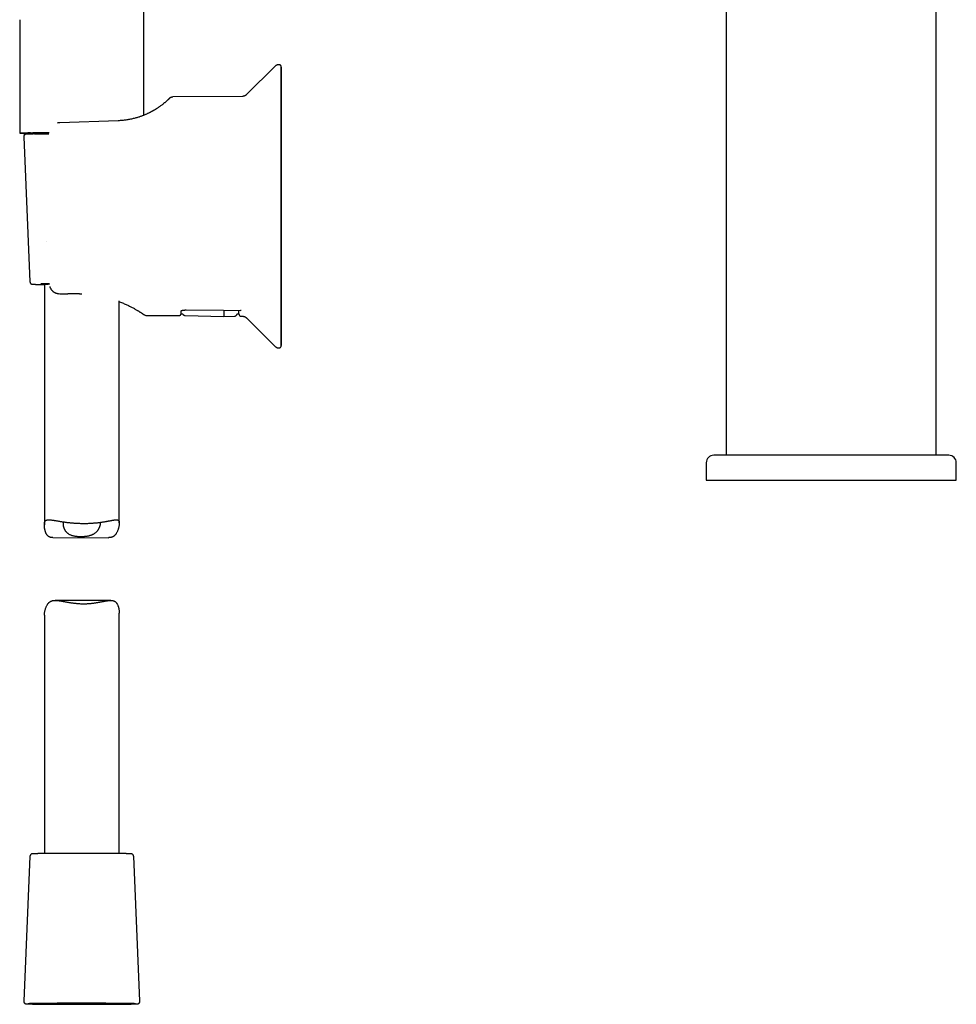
# Model space of a CAD drawing. Header units: millimetres. Extents: x 8 to 1191, y 12 to 1197.
# Tile 33 of 60: x 381 to 568, y 774 to 971. Entities that reach past the tile are written whole.
import ezdxf

# ---------------------------------------------------------------- set-up
doc = ezdxf.new("R2010")
doc.units = ezdxf.units.MM

msp = doc.modelspace()

# ---------------------------------------------------------------- linework, layer by layer
at = {"color": 7, "linetype": 'Continuous', "lineweight": 30}
for p, q in [((522.2, 1164.27), (522.2, 884.27)), ((564.2, 884.27), (564.2, 1164.27)), ((405.7, 952.32), (405.7, 1013.71)), ((380.9, 971.21), (380.9, 948.71)), ((431.99, 962.15), (426.24, 956.45)), ((411.51, 955.97), (411.52, 955.97)), ((425.41, 956.1), (411.52, 955.98)), ((388.46, 950.77), (388.44, 950.77)), ((388.67, 950.8), (388.67, 950.8)), ((388.89, 950.82), (388.82, 950.82)), ((400.54, 951.23), (388.89, 950.82)), ((388.89, 950.82), (388.89, 950.82)), ((381.67, 947.99), (382.93, 919)), ((385.8, 918.54), (385.8, 870.36)), ((392.86, 916.61), (393.29, 916.61)), ((400.8, 870.75), (400.8, 915.2)), ((406.25, 912.27), (412.67, 912.22)), ((413.16, 912.6), (413.45, 912.6)), ((413.98, 912.26), (421.7, 912.06)), ((413.98, 912.26), (413.98, 912.26)), ((424.38, 912.6), (424.72, 912.6)), ((421.7, 912.06), (423.81, 912.11)), ((421.7, 912.06), (421.7, 912.06)), ((423.81, 912.11), (423.81, 912.11)), ((425.21, 912.11), (425.41, 912.11)), ((426.24, 911.76), (431.99, 906.05)), ((518.2, 882.77), (518.2, 879.27)), ((566.7, 884.27), (519.7, 884.27)), ((568.2, 879.27), (568.2, 882.77)), ((518.2, 879.27), (568.2, 879.27)), ((387.52, 867.8), (398.61, 867.79)), ((399.08, 855.24), (387.98, 855.25)), ((385.8, 852.29), (385.8, 804.58)), ((400.8, 804.58), (400.8, 852.67)), ((382.93, 804.04), (381.67, 775.05)), ((404.92, 775.05), (403.67, 804.04))]:
    msp.add_line(p, q, dxfattribs=at)
at = {"color": 7, "linetype": 'Continuous', "lineweight": 30, "flags": 128}
for points in [[(433.2, 906.26), (433.2, 906.27), (433.2, 906.31), (433.2, 906.37), (433.2, 906.44), (433.2, 906.53), (433.2, 906.64), (433.2, 906.77), (433.2, 906.92), (433.19, 907.09), (433.19, 907.28), (433.19, 907.48), (433.19, 907.7), (433.19, 907.94), (433.19, 908.2), (433.19, 908.48), (433.19, 908.77), (433.19, 909.09), (433.19, 909.41), (433.19, 909.76), (433.19, 910.12), (433.19, 910.5), (433.19, 910.9), (433.19, 911.31), (433.19, 911.73), (433.19, 912.17), (433.19, 912.63), (433.19, 913.1), (433.19, 913.59), (433.19, 914.09), (433.19, 914.6), (433.19, 915.13), (433.19, 915.67), (433.19, 916.22), (433.19, 916.79), (433.19, 917.36), (433.19, 917.95), (433.19, 918.55), (433.19, 919.16), (433.19, 919.78), (433.19, 920.41), (433.19, 921.05), (433.19, 921.7), (433.19, 922.36), (433.19, 923.02), (433.19, 923.69), (433.19, 924.37), (433.19, 925.06), (433.19, 925.75), (433.19, 926.45), (433.19, 927.15), (433.19, 927.86), (433.19, 928.57), (433.19, 929.29), (433.19, 930.01), (433.19, 930.73), (433.19, 931.46), (433.19, 932.18), (433.19, 932.91), (433.19, 933.64), (433.19, 934.37), (433.19, 935.1), (433.19, 935.83), (433.19, 936.55), (433.19, 937.28), (433.19, 938), (433.19, 938.72), (433.19, 939.44), (433.19, 940.15), (433.19, 940.86), (433.19, 941.57), (433.19, 942.27), (433.19, 942.96), (433.19, 943.65), (433.19, 944.33), (433.19, 945), (433.19, 945.67), (433.19, 946.33), (433.19, 946.98), (433.19, 947.62), (433.19, 948.25), (433.19, 948.88), (433.19, 949.49), (433.19, 950.09), (433.19, 950.68), (433.19, 951.26), (433.19, 951.83), (433.19, 952.39), (433.19, 952.93), (433.19, 953.46), (433.19, 953.98), (433.19, 954.48), (433.19, 954.97), (433.19, 955.45), (433.19, 955.91), (433.19, 956.35), (433.19, 956.78), (433.19, 957.2), (433.19, 957.6), (433.19, 957.98), (433.19, 958.35), (433.19, 958.7), (433.19, 959.03), (433.19, 959.35), (433.19, 959.65), (433.19, 959.93), (433.19, 960.19), (433.19, 960.44), (433.19, 960.66), (433.19, 960.87), (433.19, 961.06), (433.2, 961.24), (433.2, 961.39), (433.2, 961.53), (433.2, 961.64), (433.2, 961.74), (433.2, 961.82), (433.2, 961.88), (433.2, 961.92), (433.2, 961.94), (433.2, 961.94)], [(433.2, 961.94), (433.2, 961.93), (433.2, 961.89), (433.2, 961.84), (433.2, 961.76), (433.2, 961.67), (433.2, 961.56), (433.2, 961.43), (433.2, 961.28), (433.2, 961.11), (433.2, 960.93), (433.2, 960.72), (433.2, 960.5), (433.2, 960.26), (433.2, 960), (433.2, 959.72), (433.2, 959.43), (433.2, 959.12), (433.2, 958.79), (433.2, 958.44), (433.2, 958.08), (433.2, 957.7), (433.2, 957.31), (433.2, 956.89), (433.2, 956.47), (433.2, 956.03), (433.2, 955.57), (433.2, 955.1), (433.2, 954.61), (433.2, 954.11), (433.2, 953.6), (433.2, 953.07), (433.2, 952.53), (433.2, 951.98), (433.2, 951.41), (433.2, 950.84), (433.2, 950.25), (433.2, 949.65), (433.2, 949.04), (433.2, 948.42), (433.2, 947.79), (433.2, 947.15), (433.2, 946.5), (433.2, 945.85), (433.2, 945.18), (433.2, 944.51), (433.2, 943.83), (433.2, 943.14), (433.2, 942.45), (433.2, 941.75), (433.2, 941.05), (433.2, 940.34), (433.2, 939.63), (433.2, 938.91), (433.2, 938.19), (433.2, 937.47), (433.2, 936.74), (433.2, 936.02), (433.2, 935.29), (433.2, 934.56), (433.2, 933.83), (433.2, 933.1), (433.2, 932.38), (433.2, 931.65), (433.2, 930.92), (433.2, 930.2), (433.2, 929.48), (433.2, 928.76), (433.2, 928.05), (433.2, 927.34), (433.2, 926.64), (433.2, 925.94), (433.2, 925.24), (433.2, 924.55), (433.2, 923.87), (433.2, 923.2), (433.2, 922.53), (433.2, 921.87), (433.2, 921.22), (433.2, 920.58), (433.2, 919.95), (433.2, 919.32), (433.2, 918.71), (433.2, 918.11), (433.2, 917.52), (433.2, 916.94), (433.2, 916.37), (433.2, 915.81), (433.2, 915.27), (433.2, 914.74), (433.2, 914.22), (433.2, 913.72), (433.2, 913.23), (433.2, 912.75), (433.2, 912.29), (433.2, 911.85), (433.2, 911.42), (433.2, 911), (433.2, 910.6), (433.2, 910.22), (433.2, 909.85), (433.2, 909.5), (433.2, 909.17), (433.2, 908.86), (433.2, 908.56), (433.2, 908.27), (433.2, 908.01), (433.2, 907.77), (433.2, 907.54), (433.2, 907.33), (433.2, 907.14), (433.2, 906.96), (433.2, 906.81), (433.2, 906.68), (433.2, 906.56), (433.2, 906.46), (433.2, 906.38), (433.2, 906.32), (433.2, 906.28), (433.2, 906.26)], [(386.75, 948.8), (386.6, 948.8), (386.36, 948.8), (386.12, 948.79), (385.89, 948.79), (385.67, 948.79), (385.45, 948.79), (385.24, 948.79), (385.03, 948.78), (384.83, 948.78), (384.63, 948.78), (384.44, 948.78), (384.25, 948.78), (384.07, 948.77), (383.9, 948.77), (383.74, 948.77), (383.58, 948.77), (383.42, 948.76), (383.28, 948.76), (383.14, 948.76), (383.01, 948.76), (382.88, 948.75), (382.76, 948.75), (382.65, 948.75), (382.55, 948.75), (382.45, 948.74), (382.37, 948.74), (382.29, 948.74), (382.21, 948.73), (382.15, 948.73), (382.09, 948.73), (382.04, 948.73), (381.99, 948.72), (381.96, 948.72), (381.93, 948.72), (381.91, 948.71), (381.9, 948.71), (381.9, 948.71), (381.9, 948.71), (381.91, 948.7), (381.93, 948.7), (381.96, 948.7), (381.99, 948.69), (382.04, 948.69), (382.09, 948.69), (382.15, 948.69), (382.21, 948.68), (382.28, 948.68), (382.37, 948.68), (382.45, 948.67), (382.55, 948.67), (382.65, 948.67), (382.76, 948.67), (382.88, 948.66), (383.01, 948.66), (383.14, 948.66), (383.28, 948.66), (383.42, 948.65), (383.58, 948.65), (383.73, 948.65), (383.9, 948.65), (384.07, 948.64), (384.25, 948.64), (384.44, 948.64), (384.63, 948.64), (384.82, 948.64), (385.03, 948.63), (385.23, 948.63), (385.45, 948.63), (385.67, 948.63), (385.89, 948.63), (386.12, 948.62), (386.36, 948.62), (386.59, 948.62), (386.73, 948.62)], [(385.5, 948.59), (385.59, 948.59), (385.8, 948.59), (386.02, 948.6), (386.24, 948.6), (386.47, 948.6), (386.7, 948.6), (386.73, 948.6)], [(386.16, 927.11), (386.16, 927.11), (386.16, 927.11)], [(386.82, 918.39), (386.82, 918.4), (386.82, 918.4)], [(414.19, 913.36), (421.61, 913.29), (425.03, 913.26)], [(399.86, 804.59), (399.86, 804.59), (399.66, 804.59), (399.46, 804.6), (399.26, 804.6), (399.05, 804.6), (398.84, 804.6), (398.62, 804.6), (398.4, 804.6), (398.18, 804.6), (397.95, 804.61), (397.72, 804.61), (397.49, 804.61), (397.26, 804.61), (397.02, 804.61), (396.78, 804.61), (396.54, 804.61), (396.29, 804.61), (396.04, 804.61), (395.79, 804.61), (395.54, 804.61), (395.29, 804.62), (395.04, 804.62), (394.78, 804.62), (394.53, 804.62), (394.27, 804.62), (394.01, 804.62), (393.75, 804.62), (393.5, 804.62), (393.24, 804.62), (392.98, 804.62), (392.72, 804.62), (392.46, 804.62), (392.21, 804.62), (391.95, 804.62), (391.69, 804.62), (391.44, 804.62), (391.19, 804.62), (390.93, 804.61), (390.68, 804.61), (390.44, 804.61), (390.19, 804.61), (389.95, 804.61), (389.7, 804.61), (389.46, 804.61), (389.23, 804.61), (388.99, 804.61), (388.76, 804.61), (388.53, 804.61), (388.31, 804.6), (388.09, 804.6), (387.87, 804.6), (387.66, 804.6), (387.45, 804.6), (387.24, 804.6), (387.04, 804.6), (386.84, 804.59), (386.65, 804.59), (386.46, 804.59), (386.34, 804.59)], [(392.8, 774.42), (393.08, 774.42), (393.36, 774.42), (393.64, 774.42), (393.92, 774.42), (394.2, 774.42), (394.48, 774.42), (394.76, 774.42), (395.04, 774.42), (395.32, 774.42), (395.59, 774.42), (395.87, 774.42), (396.14, 774.42), (396.41, 774.42), (396.68, 774.43), (396.95, 774.43), (397.21, 774.43), (397.47, 774.43), (397.73, 774.43), (397.98, 774.43), (398.23, 774.43), (398.48, 774.43), (398.73, 774.43), (398.97, 774.44), (399.21, 774.44), (399.44, 774.44), (399.67, 774.44), (399.89, 774.44), (400.11, 774.44), (400.33, 774.45), (400.54, 774.45), (400.74, 774.45), (400.94, 774.45), (401.14, 774.45), (401.33, 774.45), (401.51, 774.46), (401.69, 774.46), (401.86, 774.46), (402.03, 774.46), (402.19, 774.47), (402.35, 774.47), (402.5, 774.47), (402.64, 774.47), (402.77, 774.47), (402.9, 774.48), (403.03, 774.48), (403.14, 774.48), (403.25, 774.48), (403.36, 774.49), (403.45, 774.49), (403.54, 774.49), (403.62, 774.49), (403.7, 774.5), (403.76, 774.5), (403.82, 774.5), (403.88, 774.51), (403.92, 774.51), (403.96, 774.51), (403.99, 774.51), (404.02, 774.52), (404.03, 774.52), (404.04, 774.52), (404.05, 774.52), (404.04, 774.53), (404.03, 774.53), (404.01, 774.53), (403.98, 774.54), (403.95, 774.54), (403.9, 774.54), (403.85, 774.54), (403.8, 774.55), (403.73, 774.55), (403.66, 774.55), (403.58, 774.55), (403.5, 774.56), (403.41, 774.56), (403.31, 774.56), (403.2, 774.56), (403.09, 774.57), (402.97, 774.57), (402.85, 774.57), (402.71, 774.57), (402.57, 774.58), (402.43, 774.58), (402.28, 774.58), (402.12, 774.58), (401.96, 774.59), (401.79, 774.59), (401.61, 774.59), (401.43, 774.59), (401.24, 774.59), (401.05, 774.6), (400.85, 774.6), (400.65, 774.6), (400.44, 774.6), (400.23, 774.6), (400.01, 774.6), (399.79, 774.61), (399.56, 774.61), (399.33, 774.61), (399.1, 774.61), (398.86, 774.61), (398.62, 774.61), (398.37, 774.61), (398.12, 774.62), (397.87, 774.62), (397.61, 774.62), (397.35, 774.62), (397.09, 774.62), (396.82, 774.62), (396.56, 774.62), (396.29, 774.62), (396.02, 774.62), (395.74, 774.62), (395.47, 774.63), (395.19, 774.63), (394.91, 774.63), (394.64, 774.63), (394.36, 774.63), (394.08, 774.63), (393.79, 774.63), (393.51, 774.63), (393.23, 774.63), (392.95, 774.63), (392.67, 774.63), (392.39, 774.63), (392.11, 774.63), (391.83, 774.63), (391.55, 774.63), (391.27, 774.63), (391, 774.62), (390.72, 774.62), (390.45, 774.62), (390.18, 774.62), (389.91, 774.62), (389.65, 774.62), (389.38, 774.62), (389.12, 774.62), (388.86, 774.62), (388.61, 774.62), (388.36, 774.62), (388.11, 774.61), (387.87, 774.61), (387.62, 774.61), (387.39, 774.61), (387.15, 774.61), (386.93, 774.61), (386.7, 774.61), (386.48, 774.6), (386.27, 774.6), (386.06, 774.6), (385.85, 774.6), (385.65, 774.6), (385.45, 774.59), (385.26, 774.59), (385.08, 774.59), (384.9, 774.59), (384.73, 774.59), (384.56, 774.58), (384.4, 774.58), (384.25, 774.58), (384.1, 774.58), (383.95, 774.57), (383.82, 774.57), (383.69, 774.57), (383.57, 774.57), (383.45, 774.57), (383.34, 774.56), (383.24, 774.56), (383.14, 774.56), (383.05, 774.56), (382.97, 774.55), (382.9, 774.55), (382.83, 774.55), (382.77, 774.54), (382.71, 774.54), (382.67, 774.54), (382.63, 774.54), (382.6, 774.53), (382.57, 774.53), (382.56, 774.53), (382.55, 774.53), (382.55, 774.52), (382.55, 774.52), (382.56, 774.52), (382.58, 774.52), (382.61, 774.51), (382.65, 774.51), (382.69, 774.51), (382.74, 774.5), (382.79, 774.5), (382.86, 774.5), (382.93, 774.5), (383.01, 774.49), (383.09, 774.49), (383.18, 774.49), (383.28, 774.49), (383.39, 774.48), (383.5, 774.48), (383.62, 774.48), (383.75, 774.48), (383.88, 774.47), (384.02, 774.47), (384.16, 774.47), (384.32, 774.47), (384.47, 774.46), (384.64, 774.46), (384.81, 774.46), (384.98, 774.46), (385.16, 774.46), (385.35, 774.45), (385.54, 774.45), (385.74, 774.45), (385.94, 774.45), (386.15, 774.45), (386.36, 774.44), (386.58, 774.44), (386.8, 774.44), (387.03, 774.44), (387.26, 774.44), (387.5, 774.44), (387.73, 774.44), (387.98, 774.43), (388.22, 774.43), (388.47, 774.43), (388.73, 774.43), (388.98, 774.43), (389.24, 774.43), (389.5, 774.43), (389.77, 774.43), (390.04, 774.43), (390.3, 774.42), (390.58, 774.42), (390.85, 774.42), (391.12, 774.42), (391.4, 774.42), (391.68, 774.42), (391.96, 774.42), (392.24, 774.42), (392.52, 774.42), (392.8, 774.42)], [(383.87, 774.58), (383.93, 774.58), (384.09, 774.58), (384.25, 774.59), (384.43, 774.59), (384.61, 774.59), (384.79, 774.59), (384.98, 774.59), (385.18, 774.6), (385.38, 774.6), (385.59, 774.6), (385.8, 774.6), (386.02, 774.6), (386.24, 774.61), (386.47, 774.61), (386.7, 774.61), (386.94, 774.61), (387.18, 774.61), (387.43, 774.61), (387.67, 774.62), (387.93, 774.62), (388.18, 774.62), (388.45, 774.62), (388.71, 774.62), (388.98, 774.62), (389.25, 774.62), (389.52, 774.62), (389.79, 774.63), (390.07, 774.63), (390.35, 774.63), (390.63, 774.63), (390.92, 774.63), (391.2, 774.63), (391.49, 774.63), (391.78, 774.63), (392.07, 774.63), (392.36, 774.63), (392.65, 774.63), (392.94, 774.63), (393.23, 774.63), (393.52, 774.63), (393.81, 774.63)], [(401.1, 774.45), (401, 774.45), (400.79, 774.44), (400.57, 774.44), (400.35, 774.44), (400.12, 774.44), (399.89, 774.44), (399.65, 774.44), (399.41, 774.43), (399.17, 774.43), (398.92, 774.43), (398.66, 774.43), (398.41, 774.43), (398.15, 774.43), (397.88, 774.43), (397.62, 774.42), (397.35, 774.42), (397.07, 774.42), (396.8, 774.42), (396.52, 774.42), (396.24, 774.42), (395.96, 774.42), (395.68, 774.42), (395.39, 774.42), (395.1, 774.42), (394.81, 774.42), (394.53, 774.42), (394.24, 774.42), (393.95, 774.42), (393.65, 774.42), (393.36, 774.42), (393.07, 774.42), (392.78, 774.42), (392.49, 774.42), (392.2, 774.42), (391.91, 774.42), (391.62, 774.42), (391.33, 774.42), (391.05, 774.42), (390.76, 774.42), (390.48, 774.42), (390.2, 774.42), (389.92, 774.42), (389.64, 774.42), (389.37, 774.42), (389.1, 774.42), (388.83, 774.43), (388.57, 774.43), (388.3, 774.43), (388.05, 774.43), (387.79, 774.43), (387.54, 774.43), (387.29, 774.43), (387.05, 774.44), (386.81, 774.44), (386.58, 774.44), (386.35, 774.44), (386.19, 774.44)], [(393.81, 774.63), (394.1, 774.63), (394.39, 774.63), (394.68, 774.63), (394.97, 774.63), (395.26, 774.63), (395.54, 774.63), (395.83, 774.63), (396.11, 774.63), (396.39, 774.63), (396.67, 774.63), (396.95, 774.62), (397.22, 774.62), (397.49, 774.62), (397.76, 774.62), (398.03, 774.62), (398.29, 774.62), (398.55, 774.62), (398.8, 774.62), (399.05, 774.62), (399.3, 774.61), (399.54, 774.61), (399.78, 774.61), (400.02, 774.61), (400.25, 774.61), (400.47, 774.61), (400.69, 774.6), (400.91, 774.6), (401.12, 774.6), (401.32, 774.6), (401.52, 774.6), (401.71, 774.59), (401.9, 774.59), (402.08, 774.59), (402.26, 774.59), (402.43, 774.58), (402.54, 774.58)]]:
    msp.add_lwpolyline(points, dxfattribs=at)
at = {"color": 7, "linetype": 'Continuous', "lineweight": 30}
for centre, radius, start, end in [((382.79, 922.6), 26.18, 89.4109, 94.1544), ((385.83, 1064.68), 116.07, 267.5653, 270.4451), ((389.3, 472.27), 476.54, 90.3063, 90.7497), ((389.06, 634.61), 283.99, 90.4553, 90.8051), ((406.26, 913.27), 1, 233.8843, 269.5027), ((425.22, 912.61), 0.5, 181, 269.4882), ((519.7, 882.77), 1.5, 90, 180), ((566.7, 882.77), 1.5, 0, 90)]:
    msp.add_arc(centre, radius, start, end, dxfattribs=at)
for points, knots in [([(380.87, 971.44), (380.88, 971.42), (380.89, 971.34), (380.9, 971.26), (380.9, 971.21)], [0, 0, 0, 0, 0.319397, 1, 1, 1, 1]), ([(432.7, 962.44), (432.7, 962.44), (432.67, 962.45), (432.62, 962.44), (432.55, 962.43), (432.47, 962.42), (432.4, 962.4), (432.34, 962.38), (432.27, 962.35), (432.21, 962.32), (432.15, 962.28), (432.09, 962.24), (432.04, 962.2), (432.01, 962.17), (431.99, 962.15), (431.99, 962.15)], [0, 0, 0, 0, 0.0016607, 0.0973957, 0.1920615, 0.2856934, 0.3783131, 0.4699305, 0.5605444, 0.6501429, 0.738703, 0.8261904, 0.9125582, 0.997745, 1, 1, 1, 1]), ([(433.2, 961.95), (433.2, 961.95), (433.2, 961.95), (433.2, 961.96), (433.2, 961.96), (433.2, 961.97), (433.2, 961.98), (433.19, 961.99), (433.19, 962), (433.19, 962.01), (433.19, 962.04), (433.18, 962.07), (433.17, 962.1), (433.16, 962.14), (433.14, 962.18), (433.12, 962.21), (433.09, 962.25), (433.06, 962.29), (433.03, 962.32), (432.99, 962.35), (432.95, 962.38), (432.9, 962.4), (432.85, 962.42), (432.8, 962.43), (432.75, 962.44), (432.72, 962.45), (432.7, 962.44), (432.7, 962.44)], [0, 0, 0, 0, 0.036472, 0.108826, 0.154641, 0.182689, 0.204377, 0.22323, 0.241313, 0.260195, 0.283517, 0.314523, 0.352499, 0.393074, 0.436553, 0.482702, 0.530712, 0.579947, 0.629989, 0.680573, 0.731529, 0.782748, 0.834153, 0.885691, 0.942899, 0.998852, 1, 1, 1, 1]), ([(433.2, 961.94), (433.2, 961.94), (433.2, 961.95), (433.2, 961.95), (433.2, 961.95)], [0, 0, 0, 0, 0.745871, 1, 1, 1, 1]), ([(411.51, 955.97), (411.47, 955.97), (411.4, 955.96), (411.3, 955.95), (411.21, 955.92), (411.14, 955.89), (411.08, 955.87), (411.03, 955.84), (410.99, 955.82), (410.97, 955.8), (410.95, 955.79), (410.93, 955.78), (410.91, 955.77), (410.9, 955.76), (410.89, 955.75), (410.88, 955.74), (410.87, 955.73), (410.85, 955.72), (410.84, 955.7), (410.82, 955.69), (410.81, 955.68), (410.8, 955.67), (410.8, 955.67), (410.78, 955.65), (410.76, 955.63), (410.73, 955.6), (410.7, 955.58), (410.67, 955.55), (410.63, 955.51), (410.59, 955.48), (410.55, 955.44), (410.5, 955.39), (410.44, 955.34), (410.37, 955.27), (410.27, 955.18), (410.15, 955.08), (410.02, 954.96), (409.87, 954.84), (409.72, 954.71), (409.55, 954.57), (409.37, 954.43), (409.17, 954.28), (408.97, 954.13), (408.8, 954.01), (408.64, 953.9), (408.49, 953.79), (408.33, 953.69), (408.18, 953.59), (408.03, 953.5), (407.88, 953.41), (407.74, 953.33), (407.61, 953.25), (407.49, 953.18), (407.37, 953.12), (407.25, 953.05), (407.12, 952.98), (406.96, 952.9), (406.8, 952.81), (406.62, 952.73), (406.44, 952.64), (406.23, 952.54), (406.01, 952.45), (405.78, 952.35), (405.56, 952.26), (405.34, 952.18), (405.11, 952.09), (404.86, 952.01), (404.59, 951.92), (404.28, 951.83), (403.94, 951.73), (403.59, 951.64), (403.21, 951.55), (402.84, 951.48), (402.47, 951.41), (402.12, 951.36), (401.74, 951.31), (401.36, 951.27), (400.96, 951.24), (400.68, 951.23), (400.55, 951.22)], [0, 0, 0, 0, 0.0058, 0.011113, 0.015897, 0.020129, 0.023801, 0.026921, 0.028914, 0.030627, 0.032307, 0.03433, 0.036955, 0.040121, 0.043697, 0.047134, 0.050384, 0.05345, 0.059945, 0.065419, 0.069446, 0.072667, 0.075284, 0.077885, 0.097072, 0.109, 0.121548, 0.135027, 0.147843, 0.161389, 0.175653, 0.190622, 0.206195, 0.221724, 0.247525, 0.272892, 0.297856, 0.322446, 0.346743, 0.371023, 0.395975, 0.42157, 0.447649, 0.46448, 0.480987, 0.496758, 0.511806, 0.526138, 0.539763, 0.552685, 0.564907, 0.575287, 0.585104, 0.594357, 0.603519, 0.613804, 0.625257, 0.637874, 0.650091, 0.663227, 0.677284, 0.692269, 0.708188, 0.721362, 0.735131, 0.749511, 0.76452, 0.78018, 0.798798, 0.8182, 0.83826, 0.859, 0.880449, 0.898897, 0.917895, 0.937479, 0.957698, 0.978547, 1, 1, 1, 1]), ([(426.24, 956.44), (426.23, 956.43), (426.2, 956.41), (426.15, 956.36), (426.09, 956.32), (426.03, 956.27), (425.96, 956.24), (425.89, 956.2), (425.82, 956.17), (425.74, 956.14), (425.65, 956.12), (425.57, 956.11), (425.49, 956.1), (425.43, 956.1), (425.41, 956.1)], [0, 0, 0, 0, 0.0451968, 0.1283221, 0.2116481, 0.295134, 0.3787487, 0.4624685, 0.5462742, 0.6396512, 0.7322392, 0.8237911, 0.9143754, 1, 1, 1, 1]), ([(388.67, 950.8), (388.64, 950.8), (388.58, 950.79), (388.51, 950.78), (388.47, 950.77), (388.46, 950.77)], [0, 0, 0, 0, 0.344667, 0.899114, 1, 1, 1, 1]), ([(388.89, 950.82), (388.85, 950.82), (388.78, 950.82), (388.71, 950.81), (388.67, 950.8)], [0, 0, 0, 0, 0.491821, 1, 1, 1, 1]), ([(385.49, 948.59), (385.47, 948.59), (385.38, 948.59), (385.24, 948.59), (385.07, 948.59), (384.9, 948.59), (384.74, 948.58), (384.58, 948.58), (384.43, 948.58), (384.28, 948.58), (384.13, 948.58), (383.99, 948.57), (383.86, 948.57), (383.72, 948.57), (383.6, 948.57), (383.48, 948.57), (383.36, 948.56), (383.25, 948.56), (383.14, 948.56), (383.04, 948.56), (382.94, 948.56), (382.85, 948.55), (382.77, 948.55), (382.69, 948.55), (382.61, 948.55), (382.54, 948.54), (382.47, 948.54), (382.41, 948.54), (382.36, 948.54), (382.3, 948.53), (382.26, 948.53), (382.21, 948.53), (382.17, 948.52), (382.14, 948.52), (382.12, 948.52), (382.09, 948.51), (382.08, 948.51), (382.06, 948.51), (382.04, 948.5), (382.02, 948.49), (381.99, 948.49), (381.97, 948.48), (381.95, 948.46), (381.92, 948.45), (381.89, 948.43), (381.86, 948.41), (381.83, 948.38), (381.8, 948.35), (381.77, 948.31), (381.74, 948.27), (381.72, 948.23), (381.7, 948.19), (381.68, 948.14), (381.67, 948.08), (381.67, 948.04), (381.67, 948.01), (381.67, 947.99)], [0, 0, 0, 0, 0.011575, 0.038507, 0.065441, 0.092377, 0.119316, 0.146259, 0.173205, 0.200155, 0.227109, 0.254069, 0.281035, 0.308009, 0.33499, 0.361981, 0.388984, 0.416001, 0.443034, 0.470088, 0.497166, 0.524275, 0.551423, 0.578621, 0.605883, 0.633232, 0.660699, 0.688332, 0.716207, 0.744457, 0.773324, 0.803324, 0.835821, 0.858927, 0.878191, 0.889327, 0.898622, 0.906308, 0.912818, 0.918488, 0.923581, 0.928314, 0.932873, 0.937403, 0.941997, 0.946758, 0.951729, 0.956892, 0.962199, 0.967599, 0.973055, 0.978544, 0.984053, 0.990182, 0.996189, 1, 1, 1, 1]), ([(382.93, 919), (382.93, 918.99), (382.93, 918.98), (382.93, 918.94), (382.94, 918.89), (382.96, 918.84), (382.97, 918.8), (383, 918.76), (383.02, 918.72), (383.05, 918.68), (383.08, 918.65), (383.11, 918.62), (383.14, 918.6), (383.17, 918.58), (383.2, 918.57), (383.22, 918.56), (383.25, 918.55), (383.27, 918.54), (383.29, 918.53), (383.31, 918.53), (383.32, 918.52), (383.34, 918.52), (383.36, 918.52), (383.38, 918.52), (383.4, 918.51), (383.43, 918.51), (383.47, 918.51), (383.52, 918.5), (383.57, 918.5), (383.62, 918.5), (383.68, 918.5), (383.74, 918.49), (383.81, 918.49), (383.88, 918.49), (383.96, 918.49), (384.04, 918.48), (384.12, 918.48), (384.22, 918.48), (384.31, 918.48), (384.42, 918.48), (384.52, 918.47), (384.63, 918.47), (384.75, 918.47), (384.87, 918.47), (385, 918.47), (385.13, 918.46), (385.27, 918.46), (385.41, 918.46), (385.55, 918.46), (385.68, 918.46), (385.76, 918.46), (385.8, 918.46)], [0, 0, 0, 0, 0.00031, 0.00751, 0.01456, 0.02147, 0.028243, 0.03488, 0.041376, 0.047715, 0.053874, 0.059821, 0.065526, 0.070995, 0.076288, 0.081522, 0.086846, 0.092401, 0.098399, 0.105082, 0.112747, 0.121778, 0.132717, 0.146395, 0.164274, 0.189588, 0.23444, 0.269303, 0.302361, 0.337372, 0.371171, 0.404302, 0.437037, 0.469515, 0.501819, 0.533999, 0.566089, 0.59811, 0.630079, 0.662006, 0.693901, 0.72577, 0.757617, 0.789447, 0.821262, 0.853065, 0.884857, 0.916641, 0.948417, 0.980186, 1, 1, 1, 1]), ([(385.63, 918.53), (385.63, 918.53), (385.63, 918.53), (385.64, 918.53), (385.65, 918.53), (385.67, 918.53), (385.69, 918.53), (385.72, 918.53), (385.76, 918.53), (385.8, 918.54), (385.85, 918.54), (385.91, 918.54), (385.97, 918.54), (386.04, 918.54), (386.11, 918.54), (386.19, 918.55), (386.27, 918.55), (386.36, 918.55), (386.45, 918.55), (386.55, 918.55), (386.66, 918.56), (386.74, 918.56), (386.79, 918.56), (386.81, 918.56)], [0, 0, 0, 0, 0.025753, 0.05865, 0.096227, 0.138071, 0.183452, 0.231538, 0.281572, 0.332967, 0.385303, 0.438293, 0.491743, 0.545523, 0.599544, 0.653744, 0.708079, 0.762519, 0.81704, 0.871625, 0.926262, 0.980941, 1, 1, 1, 1]), ([(386.88, 918.08), (386.88, 918.08), (386.9, 918.02), (386.93, 917.93), (386.98, 917.8), (387.04, 917.69), (387.1, 917.58), (387.16, 917.48), (387.23, 917.39), (387.3, 917.3), (387.37, 917.22), (387.45, 917.15), (387.53, 917.08), (387.61, 917.01), (387.71, 916.94), (387.82, 916.88), (387.93, 916.81), (388.06, 916.76), (388.2, 916.71), (388.34, 916.67), (388.5, 916.63), (388.62, 916.62), (388.67, 916.61), (388.67, 916.61)], [0, 0, 0, 0, 0.006687, 0.066368, 0.121633, 0.172497, 0.219012, 0.269264, 0.314769, 0.359594, 0.404098, 0.448303, 0.492219, 0.535911, 0.580635, 0.631654, 0.68948, 0.742724, 0.800395, 0.862423, 0.928892, 0.999961, 1, 1, 1, 1]), ([(388.85, 916.61), (388.91, 916.61), (389.04, 916.61), (389.24, 916.61), (389.44, 916.61), (389.64, 916.61), (389.85, 916.61), (390.06, 916.61), (390.27, 916.61), (390.43, 916.61), (390.52, 916.61), (390.53, 916.61)], [0, 0, 0, 0, 0.119307, 0.238778, 0.358737, 0.479172, 0.599804, 0.720155, 0.839783, 0.970386, 1, 1, 1, 1]), ([(392.86, 916.61), (392.8, 916.61), (392.63, 916.61), (392.36, 916.61), (392.06, 916.61), (391.75, 916.61), (391.44, 916.61), (391.14, 916.61), (390.92, 916.61), (390.76, 916.61), (390.66, 916.61), (390.59, 916.61), (390.55, 916.61), (390.53, 916.61)], [0, 0, 0, 0, 0.080538, 0.212662, 0.344743, 0.476877, 0.609163, 0.741697, 0.864853, 0.903137, 0.943442, 0.985778, 1, 1, 1, 1]), ([(400.8, 915.02), (400.82, 915.01), (400.97, 914.95), (401.24, 914.84), (401.62, 914.69), (401.98, 914.53), (402.33, 914.38), (402.66, 914.22), (402.97, 914.06), (403.26, 913.91), (403.54, 913.76), (403.81, 913.62), (404.05, 913.48), (404.28, 913.34), (404.49, 913.22), (404.68, 913.1), (404.85, 912.99), (405.01, 912.89), (405.15, 912.8), (405.28, 912.72), (405.38, 912.65), (405.47, 912.59), (405.55, 912.54), (405.6, 912.5), (405.64, 912.48), (405.67, 912.46), (405.67, 912.47), (405.67, 912.47)], [0, 0, 0, 0, 0.005765, 0.04737, 0.088773, 0.130048, 0.171266, 0.212874, 0.254347, 0.295759, 0.337188, 0.378709, 0.419966, 0.461187, 0.502445, 0.543814, 0.585367, 0.62679, 0.668162, 0.709554, 0.751034, 0.792674, 0.834031, 0.875376, 0.916774, 0.958294, 1, 1, 1, 1]), ([(405.34, 912.67), (405.36, 912.66), (405.41, 912.63), (405.47, 912.59), (405.53, 912.55), (405.58, 912.52), (405.62, 912.49), (405.68, 912.45), (405.73, 912.42), (405.77, 912.4), (405.78, 912.4), (405.8, 912.38), (405.85, 912.36), (405.89, 912.34), (405.92, 912.34), (405.93, 912.33)], [0, 0, 0, 0, 0.116374, 0.242253, 0.363341, 0.47972, 0.592922, 0.70483, 0.871227, 0.891945, 0.912657, 0.934742, 0.961051, 0.99316, 1, 1, 1, 1]), ([(412.67, 912.22), (412.67, 912.22), (412.69, 912.22), (412.73, 912.22), (412.78, 912.23), (412.83, 912.24), (412.88, 912.26), (412.92, 912.28), (412.96, 912.3), (413, 912.33), (413.03, 912.36), (413.06, 912.39), (413.09, 912.43), (413.11, 912.46), (413.13, 912.5), (413.14, 912.53), (413.15, 912.56), (413.16, 912.59), (413.16, 912.6), (413.16, 912.6)], [0, 0, 0, 0, 0.007462, 0.085953, 0.162717, 0.23786, 0.31144, 0.383478, 0.453963, 0.522852, 0.590066, 0.65549, 0.718955, 0.780221, 0.838926, 0.894463, 0.945705, 0.99072, 1, 1, 1, 1]), ([(413.09, 913.17), (413.09, 913.17), (413.09, 913.16), (413.09, 913.17), (413.09, 913.17), (413.11, 913.18), (413.12, 913.19), (413.15, 913.2), (413.17, 913.21), (413.21, 913.22), (413.25, 913.24), (413.29, 913.25), (413.34, 913.26), (413.39, 913.28), (413.45, 913.29), (413.51, 913.3), (413.58, 913.31), (413.65, 913.32), (413.72, 913.33), (413.8, 913.34), (413.88, 913.35), (413.95, 913.35), (414.03, 913.36), (414.11, 913.36), (414.16, 913.36), (414.19, 913.36)], [0, 0, 0, 0, 0.001959, 0.036258, 0.072077, 0.10959, 0.14887, 0.189889, 0.232529, 0.2766, 0.321867, 0.367997, 0.415011, 0.461365, 0.509112, 0.557881, 0.607337, 0.657148, 0.706974, 0.756477, 0.805438, 0.853697, 0.902109, 0.950919, 1, 1, 1, 1]), ([(413.16, 912.6), (413.16, 912.6), (413.16, 912.6), (413.16, 912.63), (413.16, 912.69), (413.17, 912.76), (413.17, 912.86), (413.17, 912.99), (413.17, 913.1), (413.17, 913.18), (413.17, 913.21)], [0, 0, 0, 0, 0.1168576, 0.2529102, 0.3893943, 0.526023, 0.6642825, 0.8026924, 0.9415567, 1, 1, 1, 1]), ([(413.45, 912.6), (413.46, 912.59), (413.47, 912.56), (413.49, 912.53), (413.52, 912.48), (413.56, 912.44), (413.6, 912.41), (413.64, 912.37), (413.68, 912.34), (413.73, 912.32), (413.78, 912.3), (413.83, 912.28), (413.89, 912.27), (413.94, 912.26), (413.97, 912.26), (413.98, 912.26)], [0, 0, 0, 0, 0.046886, 0.123826, 0.202936, 0.283478, 0.364988, 0.447167, 0.529822, 0.612823, 0.696077, 0.779519, 0.863098, 0.954525, 1, 1, 1, 1]), ([(421.7, 913.29), (421.7, 913.28), (421.7, 913.24), (421.7, 913.16), (421.7, 913.08), (421.7, 913), (421.7, 912.93), (421.7, 912.88), (421.7, 912.86), (421.7, 912.85)], [0, 0, 0, 0, 0.050824, 0.2089782, 0.3671323, 0.5253508, 0.6835697, 0.8417846, 1, 1, 1, 1]), ([(421.7, 912.85), (421.7, 912.8), (421.7, 912.69), (421.7, 912.54), (421.7, 912.42), (421.7, 912.31), (421.7, 912.22), (421.7, 912.15), (421.7, 912.1), (421.7, 912.07), (421.7, 912.06), (421.7, 912.06)], [0, 0, 0, 0, 0.112004, 0.224006, 0.336008, 0.448008, 0.560007, 0.670006, 0.780004, 0.890002, 1, 1, 1, 1]), ([(423.81, 912.11), (423.82, 912.11), (423.85, 912.11), (423.9, 912.12), (423.95, 912.13), (424, 912.15), (424.05, 912.17), (424.1, 912.2), (424.14, 912.22), (424.18, 912.26), (424.22, 912.29), (424.25, 912.33), (424.28, 912.37), (424.31, 912.4), (424.33, 912.44), (424.35, 912.48), (424.36, 912.52), (424.37, 912.56), (424.38, 912.58), (424.38, 912.6), (424.38, 912.6)], [0, 0, 0, 0, 0.039119, 0.109501, 0.178619, 0.2465206, 0.3132285, 0.3787434, 0.4430453, 0.5060933, 0.5678236, 0.628147, 0.686943, 0.7440519, 0.799261, 0.8522804, 0.9026889, 0.9497928, 0.9922592, 1, 1, 1, 1]), ([(424.72, 912.6), (424.72, 912.6), (424.72, 912.6), (424.72, 912.61), (424.72, 912.64), (424.72, 912.69), (424.71, 912.76), (424.71, 912.84), (424.71, 912.95), (424.71, 913.08), (424.71, 913.18), (424.71, 913.25), (424.71, 913.26)], [0, 0, 0, 0, 0.0239662, 0.1416179, 0.2592192, 0.3778672, 0.4965151, 0.6131203, 0.7297254, 0.8541536, 0.9786416, 1, 1, 1, 1]), ([(425.19, 913.28), (425.19, 913.28), (425.17, 913.28), (425.12, 913.26), (425.06, 913.26), (425.04, 913.26), (425.03, 913.26)], [0, 0, 0, 0, 0.019857, 0.47212, 0.929633, 1, 1, 1, 1]), ([(425.41, 912.11), (425.43, 912.1), (425.49, 912.1), (425.57, 912.09), (425.65, 912.08), (425.73, 912.06), (425.8, 912.04), (425.87, 912.01), (425.94, 911.97), (426.01, 911.94), (426.08, 911.9), (426.14, 911.85), (426.19, 911.81), (426.23, 911.77), (426.24, 911.76)], [0, 0, 0, 0, 0.086061, 0.173871, 0.260879, 0.347097, 0.432533, 0.517185, 0.601045, 0.684097, 0.766319, 0.847678, 0.928136, 1, 1, 1, 1]), ([(431.99, 906.05), (432, 906.04), (432.02, 906.02), (432.06, 905.99), (432.11, 905.95), (432.17, 905.91), (432.23, 905.87), (432.29, 905.84), (432.36, 905.81), (432.43, 905.79), (432.5, 905.77), (432.58, 905.76), (432.64, 905.76), (432.68, 905.76), (432.7, 905.76)], [0, 0, 0, 0, 0.0219461, 0.1114609, 0.2012764, 0.2913249, 0.3815566, 0.4719339, 0.5624278, 0.6530152, 0.7528903, 0.8517156, 0.9493078, 1, 1, 1, 1]), ([(432.7, 905.76), (432.71, 905.76), (432.74, 905.76), (432.78, 905.76), (432.83, 905.78), (432.88, 905.79), (432.93, 905.81), (432.97, 905.84), (433.01, 905.86), (433.04, 905.89), (433.07, 905.93), (433.1, 905.96), (433.12, 905.99), (433.14, 906.03), (433.16, 906.06), (433.17, 906.1), (433.18, 906.13), (433.19, 906.16), (433.19, 906.18), (433.19, 906.2), (433.19, 906.21), (433.19, 906.22), (433.2, 906.23), (433.2, 906.23), (433.2, 906.24), (433.2, 906.24), (433.2, 906.25), (433.2, 906.25), (433.2, 906.25), (433.2, 906.26), (433.2, 906.26)], [0, 0, 0, 0, 0.031474, 0.076034, 0.119637, 0.162329, 0.204133, 0.245049, 0.285063, 0.32414, 0.362225, 0.39924, 0.435077, 0.469584, 0.502543, 0.533599, 0.5621, 0.586831, 0.606671, 0.622414, 0.636078, 0.649669, 0.66474, 0.683058, 0.707143, 0.740585, 0.789246, 0.863744, 0.986424, 1, 1, 1, 1]), ([(387.52, 867.8), (387.48, 867.8), (387.4, 867.8), (387.29, 867.81), (387.17, 867.82), (387.06, 867.84), (386.96, 867.87), (386.86, 867.91), (386.76, 867.95), (386.67, 868.01), (386.59, 868.07), (386.51, 868.14), (386.43, 868.22), (386.35, 868.32), (386.27, 868.44), (386.19, 868.58), (386.12, 868.72), (386.06, 868.88), (386.01, 869.04), (385.96, 869.2), (385.92, 869.37), (385.88, 869.55), (385.85, 869.74), (385.82, 869.93), (385.8, 870.13), (385.8, 870.31), (385.8, 870.49), (385.81, 870.66), (385.84, 870.8), (385.87, 870.92), (385.91, 871.01), (385.95, 871.07), (385.99, 871.13), (386.04, 871.19), (386.1, 871.23), (386.16, 871.27), (386.23, 871.3), (386.31, 871.33), (386.39, 871.35), (386.48, 871.36), (386.57, 871.37), (386.67, 871.37), (386.77, 871.37), (386.88, 871.37), (387, 871.36), (387.13, 871.34), (387.27, 871.33), (387.42, 871.31), (387.59, 871.28), (387.75, 871.26), (387.93, 871.23), (388.11, 871.2), (388.3, 871.16), (388.51, 871.13), (388.73, 871.09), (388.98, 871.05), (389.23, 871.01), (389.49, 870.97), (389.76, 870.93), (390.04, 870.89), (390.32, 870.86), (390.58, 870.82), (390.83, 870.8), (391.04, 870.78), (391.26, 870.76), (391.49, 870.74), (391.71, 870.72), (391.94, 870.7), (392.17, 870.69), (392.33, 870.68), (392.41, 870.68)], [0, 0, 0, 0, 0.010033, 0.02146, 0.033012, 0.044587, 0.055842, 0.067122, 0.078615, 0.090107, 0.101727, 0.113347, 0.125194, 0.137067, 0.152739, 0.168452, 0.184362, 0.200274, 0.216263, 0.232251, 0.248368, 0.264494, 0.283454, 0.30243, 0.321462, 0.340523, 0.359971, 0.379485, 0.399243, 0.419098, 0.43166, 0.444247, 0.457024, 0.469801, 0.482678, 0.495555, 0.508618, 0.521705, 0.534266, 0.546846, 0.559552, 0.572259, 0.585029, 0.5978, 0.610688, 0.623591, 0.63855, 0.65353, 0.668653, 0.683775, 0.698973, 0.71417, 0.729507, 0.744863, 0.762762, 0.780689, 0.798839, 0.816989, 0.83526, 0.85353, 0.872035, 0.890572, 0.904107, 0.917655, 0.931305, 0.944955, 0.95866, 0.972365, 0.986175, 1, 1, 1, 1]), ([(389.67, 870.94), (389.66, 870.92), (389.62, 870.87), (389.58, 870.77), (389.55, 870.64), (389.54, 870.52), (389.55, 870.39), (389.56, 870.28), (389.57, 870.16), (389.6, 870.04), (389.63, 869.92), (389.67, 869.8), (389.72, 869.67), (389.78, 869.54), (389.84, 869.42), (389.91, 869.29), (389.99, 869.17), (390.09, 869.05), (390.19, 868.94), (390.3, 868.82), (390.42, 868.72), (390.56, 868.61), (390.73, 868.5), (390.93, 868.4), (391.11, 868.32), (391.26, 868.27), (391.42, 868.22), (391.62, 868.17), (391.88, 868.12), (392.14, 868.08), (392.41, 868.06), (392.69, 868.04), (392.97, 868.03), (393.26, 868.03), (393.54, 868.04), (393.78, 868.05), (393.98, 868.07), (394.12, 868.08), (394.26, 868.1), (394.4, 868.12), (394.54, 868.15), (394.72, 868.18), (394.89, 868.23), (395.06, 868.28), (395.18, 868.32), (395.3, 868.36), (395.41, 868.41), (395.52, 868.46), (395.66, 868.54), (395.82, 868.63), (396, 868.76), (396.17, 868.9), (396.3, 869.04), (396.42, 869.17), (396.52, 869.3), (396.61, 869.43), (396.69, 869.56), (396.76, 869.69), (396.83, 869.83), (396.89, 869.96), (396.94, 870.11), (396.98, 870.25), (397.01, 870.37), (397.03, 870.46), (397.04, 870.54), (397.05, 870.62), (397.05, 870.7), (397.04, 870.77), (397.03, 870.83), (397.02, 870.86), (397.02, 870.87)], [0, 0, 0, 0, 0.0113613, 0.030566, 0.0498969, 0.0694762, 0.0834426, 0.0974407, 0.111631, 0.1258217, 0.140101, 0.1543805, 0.1688267, 0.1832928, 0.1979174, 0.2125648, 0.2272867, 0.2420368, 0.2571393, 0.2722808, 0.2875556, 0.3028819, 0.3219207, 0.3412175, 0.3606518, 0.3705041, 0.3803755, 0.3994169, 0.418736, 0.4381944, 0.4579346, 0.4769731, 0.4962632, 0.5156799, 0.5353565, 0.5551522, 0.565198, 0.5752437, 0.5853649, 0.5954861, 0.6057538, 0.6160425, 0.6353355, 0.6451316, 0.6549277, 0.6647989, 0.6746702, 0.6846834, 0.6947152, 0.7135487, 0.7325933, 0.7517372, 0.7710714, 0.7861425, 0.8012452, 0.8164346, 0.83165, 0.8471552, 0.8626851, 0.87829, 0.8939213, 0.9160748, 0.9272691, 0.9384631, 0.9497263, 0.9609891, 0.9723946, 0.9838248, 0.994899, 1, 1, 1, 1]), ([(392.41, 870.68), (392.51, 870.67), (392.7, 870.67), (393.01, 870.66), (393.31, 870.65), (393.61, 870.65), (393.92, 870.65), (394.23, 870.65), (394.53, 870.66), (394.83, 870.68), (395.13, 870.69), (395.42, 870.71), (395.71, 870.73), (395.99, 870.75), (396.28, 870.78), (396.56, 870.81), (396.83, 870.84), (397.1, 870.88), (397.36, 870.92), (397.61, 870.95), (397.85, 870.99), (398.09, 871.03), (398.33, 871.07), (398.55, 871.11), (398.77, 871.15), (398.98, 871.19), (399.18, 871.23), (399.37, 871.27), (399.55, 871.3), (399.72, 871.32), (399.88, 871.35), (400.03, 871.36), (400.17, 871.37), (400.28, 871.36), (400.37, 871.36), (400.44, 871.34), (400.5, 871.32), (400.56, 871.3), (400.61, 871.27), (400.65, 871.23), (400.69, 871.18), (400.73, 871.13), (400.75, 871.07), (400.77, 871), (400.79, 870.93), (400.79, 870.84), (400.8, 870.75), (400.79, 870.65), (400.79, 870.54), (400.77, 870.4), (400.74, 870.22), (400.7, 870), (400.64, 869.77), (400.58, 869.54), (400.5, 869.3), (400.41, 869.07), (400.3, 868.84), (400.2, 868.66), (400.11, 868.52), (400.04, 868.43), (399.97, 868.33), (399.88, 868.25), (399.8, 868.16), (399.71, 868.09), (399.61, 868.02), (399.5, 867.97), (399.4, 867.92), (399.28, 867.88), (399.17, 867.85), (399.04, 867.82), (398.92, 867.81), (398.78, 867.8), (398.68, 867.79), (398.62, 867.79), (398.61, 867.79)], [0, 0, 0, 0, 0.015388, 0.030802, 0.046425, 0.062048, 0.077784, 0.09352, 0.109473, 0.125456, 0.140844, 0.156258, 0.171874, 0.187491, 0.203216, 0.218941, 0.234874, 0.250833, 0.266469, 0.28213, 0.297986, 0.313843, 0.329806, 0.345768, 0.361932, 0.378124, 0.3943, 0.410505, 0.426953, 0.4434, 0.459986, 0.476571, 0.493436, 0.510347, 0.521433, 0.532534, 0.543765, 0.554997, 0.566303, 0.57761, 0.589065, 0.600543, 0.61163, 0.622739, 0.634024, 0.645309, 0.656691, 0.668072, 0.679634, 0.691218, 0.710477, 0.729791, 0.749218, 0.768669, 0.788339, 0.808032, 0.827808, 0.847627, 0.857422, 0.867228, 0.877144, 0.88706, 0.897049, 0.907038, 0.91718, 0.927351, 0.937149, 0.946971, 0.956959, 0.966947, 0.977018, 0.987089, 0.997309, 1, 1, 1, 1]), ([(385.8, 852.29), (385.8, 852.29), (385.8, 852.32), (385.8, 852.39), (385.81, 852.5), (385.82, 852.64), (385.85, 852.82), (385.89, 853.04), (385.95, 853.27), (386.01, 853.5), (386.09, 853.74), (386.19, 853.97), (386.29, 854.2), (386.39, 854.38), (386.48, 854.52), (386.55, 854.61), (386.63, 854.71), (386.71, 854.79), (386.79, 854.87), (386.89, 854.95), (386.99, 855.02), (387.09, 855.07), (387.2, 855.12), (387.31, 855.16), (387.43, 855.19), (387.55, 855.21), (387.68, 855.23), (387.81, 855.24), (387.95, 855.25), (388.1, 855.24), (388.28, 855.24), (388.48, 855.22), (388.69, 855.19), (388.9, 855.16), (389.12, 855.13), (389.35, 855.09), (389.58, 855.05), (389.82, 855), (390.06, 854.96), (390.32, 854.91), (390.57, 854.87), (390.84, 854.82), (391.1, 854.78), (391.38, 854.74), (391.65, 854.7), (391.94, 854.67), (392.24, 854.64), (392.55, 854.61), (392.86, 854.59), (393.18, 854.58), (393.5, 854.57), (393.82, 854.57), (394.14, 854.58), (394.45, 854.59), (394.74, 854.61), (395.01, 854.63), (395.28, 854.66), (395.55, 854.69), (395.82, 854.73), (396.09, 854.77), (396.35, 854.81), (396.61, 854.86), (396.87, 854.9), (397.12, 854.95), (397.37, 855), (397.62, 855.05), (397.86, 855.09), (398.09, 855.13), (398.32, 855.17), (398.51, 855.2), (398.68, 855.22), (398.81, 855.23), (398.94, 855.24), (399.06, 855.24), (399.18, 855.24), (399.3, 855.23), (399.42, 855.22), (399.53, 855.2), (399.63, 855.17), (399.73, 855.13), (399.83, 855.09), (399.92, 855.03), (400, 854.97), (400.09, 854.9), (400.16, 854.82), (400.24, 854.72), (400.32, 854.6), (400.4, 854.46), (400.47, 854.32), (400.53, 854.16), (400.59, 854), (400.63, 853.84), (400.68, 853.67), (400.71, 853.49), (400.75, 853.3), (400.77, 853.11), (400.79, 852.91), (400.8, 852.77), (400.8, 852.69), (400.8, 852.67)], [0, 0, 0, 0, 0.000042, 0.008849, 0.017796, 0.026759, 0.041662, 0.056608, 0.07164, 0.086691, 0.101913, 0.117151, 0.132454, 0.14779, 0.15537, 0.162957, 0.170631, 0.178304, 0.186033, 0.193762, 0.20161, 0.209481, 0.217062, 0.224663, 0.232392, 0.240121, 0.247914, 0.255707, 0.263615, 0.271535, 0.28205, 0.292588, 0.303268, 0.313948, 0.324695, 0.335443, 0.346314, 0.3572, 0.368321, 0.379456, 0.390706, 0.401957, 0.413271, 0.424585, 0.436023, 0.44748, 0.45983, 0.472204, 0.484783, 0.497362, 0.510055, 0.522749, 0.535663, 0.548607, 0.559689, 0.570789, 0.582026, 0.593264, 0.604574, 0.615884, 0.627328, 0.638789, 0.65055, 0.662328, 0.674242, 0.686157, 0.698146, 0.710135, 0.722275, 0.734438, 0.742038, 0.749646, 0.757322, 0.764998, 0.772715, 0.780433, 0.788235, 0.796052, 0.803653, 0.811271, 0.819033, 0.826795, 0.834642, 0.84249, 0.850491, 0.85851, 0.869094, 0.879706, 0.890451, 0.901197, 0.911995, 0.922794, 0.933678, 0.944569, 0.957374, 0.970189, 0.983043, 0.995916, 1, 1, 1, 1]), ([(386.33, 804.59), (386.3, 804.59), (386.22, 804.59), (386.09, 804.59), (385.93, 804.59), (385.77, 804.58), (385.62, 804.58), (385.47, 804.58), (385.33, 804.58), (385.19, 804.58), (385.06, 804.57), (384.93, 804.57), (384.81, 804.57), (384.69, 804.57), (384.58, 804.57), (384.47, 804.56), (384.36, 804.56), (384.26, 804.56), (384.17, 804.56), (384.08, 804.56), (384, 804.55), (383.92, 804.55), (383.84, 804.55), (383.77, 804.55), (383.71, 804.55), (383.65, 804.54), (383.6, 804.54), (383.55, 804.54), (383.5, 804.54), (383.46, 804.53), (383.42, 804.53), (383.39, 804.53), (383.37, 804.52), (383.35, 804.52), (383.33, 804.52), (383.31, 804.51), (383.29, 804.51), (383.27, 804.5), (383.25, 804.49), (383.22, 804.48), (383.2, 804.47), (383.17, 804.45), (383.14, 804.43), (383.1, 804.41), (383.07, 804.38), (383.04, 804.34), (383.01, 804.31), (382.99, 804.26), (382.97, 804.22), (382.95, 804.17), (382.93, 804.12), (382.93, 804.08), (382.93, 804.05), (382.93, 804.04)], [0, 0, 0, 0, 0.013837, 0.042549, 0.071263, 0.09998, 0.128702, 0.157427, 0.186158, 0.214894, 0.243637, 0.272387, 0.301146, 0.329916, 0.358698, 0.387495, 0.416309, 0.445146, 0.474009, 0.502906, 0.531846, 0.56084, 0.589906, 0.619068, 0.648363, 0.677846, 0.707608, 0.737809, 0.768751, 0.801107, 0.836827, 0.861979, 0.876551, 0.887624, 0.896722, 0.904317, 0.910831, 0.916595, 0.921876, 0.926902, 0.931868, 0.936876, 0.942068, 0.947517, 0.953221, 0.959124, 0.965159, 0.971275, 0.977439, 0.983632, 0.989842, 0.996695, 1, 1, 1, 1]), ([(400.21, 804.59), (400.17, 804.59), (400.07, 804.59), (399.95, 804.59), (399.88, 804.59), (399.86, 804.59)], [0, 0, 0, 0, 0.37337, 0.863472, 1, 1, 1, 1]), ([(403.67, 804.04), (403.67, 804.04), (403.67, 804.06), (403.66, 804.1), (403.65, 804.15), (403.64, 804.2), (403.62, 804.24), (403.59, 804.28), (403.57, 804.32), (403.54, 804.36), (403.51, 804.39), (403.48, 804.41), (403.45, 804.44), (403.42, 804.46), (403.39, 804.47), (403.37, 804.48), (403.34, 804.49), (403.32, 804.5), (403.3, 804.51), (403.29, 804.51), (403.27, 804.51), (403.25, 804.52), (403.23, 804.52), (403.21, 804.52), (403.19, 804.53), (403.16, 804.53), (403.12, 804.53), (403.07, 804.54), (403.03, 804.54), (402.97, 804.54), (402.92, 804.54), (402.85, 804.55), (402.79, 804.55), (402.71, 804.55), (402.64, 804.55), (402.56, 804.56), (402.47, 804.56), (402.38, 804.56), (402.28, 804.56), (402.18, 804.56), (402.07, 804.57), (401.96, 804.57), (401.84, 804.57), (401.72, 804.57), (401.59, 804.57), (401.46, 804.58), (401.33, 804.58), (401.19, 804.58), (401.04, 804.58), (400.89, 804.58), (400.74, 804.58), (400.58, 804.59), (400.42, 804.59), (400.3, 804.59), (400.23, 804.59), (400.21, 804.59)], [0, 0, 0, 0, 0.000278, 0.006737, 0.013061, 0.019259, 0.025335, 0.031289, 0.037116, 0.042803, 0.048328, 0.053661, 0.05878, 0.063686, 0.068433, 0.073129, 0.077904, 0.082888, 0.088268, 0.094263, 0.101138, 0.10924, 0.119052, 0.131322, 0.14736, 0.170069, 0.210302, 0.241576, 0.27123, 0.302636, 0.332956, 0.362675, 0.39204, 0.421174, 0.450152, 0.479019, 0.507805, 0.536529, 0.565206, 0.593846, 0.622458, 0.651045, 0.679614, 0.708166, 0.736705, 0.765234, 0.793753, 0.822264, 0.850768, 0.879267, 0.90776, 0.936249, 0.964734, 0.993215, 1, 1, 1, 1]), ([(381.67, 775.05), (381.67, 775.03), (381.67, 775.01), (381.67, 774.96), (381.68, 774.91), (381.69, 774.86), (381.71, 774.81), (381.74, 774.77), (381.76, 774.73), (381.79, 774.7), (381.82, 774.67), (381.85, 774.64), (381.88, 774.62), (381.91, 774.6), (381.93, 774.58), (381.96, 774.57), (381.98, 774.56), (382, 774.55), (382.02, 774.54), (382.04, 774.54), (382.06, 774.53), (382.08, 774.53), (382.1, 774.53), (382.12, 774.52), (382.14, 774.52), (382.17, 774.52), (382.2, 774.51), (382.25, 774.51), (382.29, 774.51), (382.35, 774.5), (382.4, 774.5), (382.47, 774.5), (382.53, 774.5), (382.6, 774.49), (382.68, 774.49), (382.76, 774.49), (382.85, 774.49), (382.94, 774.48), (383.04, 774.48), (383.14, 774.48), (383.24, 774.48), (383.35, 774.48), (383.47, 774.47), (383.59, 774.47), (383.72, 774.47), (383.85, 774.47), (383.98, 774.46), (384.12, 774.46), (384.27, 774.46), (384.42, 774.46), (384.57, 774.46), (384.73, 774.46), (384.89, 774.45), (385.06, 774.45), (385.23, 774.45), (385.41, 774.45), (385.58, 774.45), (385.72, 774.45), (385.79, 774.44), (385.8, 774.44)], [0, 0, 0, 0, 0.003492, 0.009048, 0.014487, 0.019819, 0.025047, 0.030172, 0.035191, 0.040094, 0.044864, 0.049479, 0.053925, 0.058209, 0.062382, 0.066533, 0.070765, 0.075194, 0.079978, 0.085301, 0.091386, 0.098523, 0.107113, 0.11776, 0.131492, 0.15044, 0.181291, 0.210394, 0.237742, 0.266776, 0.294513, 0.321573, 0.348245, 0.374672, 0.400935, 0.427083, 0.453147, 0.479147, 0.5051, 0.531016, 0.556902, 0.582764, 0.608607, 0.634434, 0.660249, 0.686052, 0.711845, 0.737631, 0.763411, 0.789184, 0.814952, 0.840716, 0.866476, 0.892233, 0.917987, 0.943738, 0.969487, 0.995233, 1, 1, 1, 1]), ([(385.8, 774.44), (385.85, 774.44), (385.97, 774.44), (386.09, 774.44), (386.17, 774.44), (386.18, 774.44)], [0, 0, 0, 0, 0.403402, 0.898433, 1, 1, 1, 1]), ([(401.1, 774.45), (401.13, 774.45), (401.21, 774.45), (401.35, 774.45), (401.52, 774.45), (401.69, 774.45), (401.85, 774.46), (402.01, 774.46), (402.17, 774.46), (402.32, 774.46), (402.46, 774.46), (402.6, 774.46), (402.74, 774.47), (402.87, 774.47), (402.99, 774.47), (403.12, 774.47), (403.23, 774.48), (403.34, 774.48), (403.45, 774.48), (403.55, 774.48), (403.65, 774.48), (403.74, 774.49), (403.83, 774.49), (403.91, 774.49), (403.98, 774.49), (404.05, 774.5), (404.12, 774.5), (404.18, 774.5), (404.24, 774.5), (404.29, 774.51), (404.34, 774.51), (404.38, 774.51), (404.42, 774.52), (404.45, 774.52), (404.48, 774.52), (404.5, 774.53), (404.52, 774.53), (404.54, 774.53), (404.56, 774.54), (404.58, 774.55), (404.6, 774.55), (404.62, 774.56), (404.65, 774.57), (404.67, 774.59), (404.7, 774.61), (404.73, 774.63), (404.77, 774.66), (404.8, 774.69), (404.83, 774.73), (404.85, 774.76), (404.88, 774.81), (404.9, 774.85), (404.91, 774.9), (404.92, 774.96), (404.92, 775), (404.92, 775.03), (404.92, 775.05)], [0, 0, 0, 0, 0.011575, 0.038507, 0.065441, 0.092377, 0.119316, 0.146259, 0.173205, 0.200155, 0.227109, 0.254069, 0.281035, 0.308009, 0.33499, 0.361981, 0.388984, 0.416001, 0.443034, 0.470088, 0.497166, 0.524275, 0.551423, 0.578621, 0.605883, 0.633232, 0.660699, 0.688332, 0.716207, 0.744457, 0.773324, 0.803324, 0.835821, 0.858927, 0.878191, 0.889327, 0.898622, 0.906308, 0.912818, 0.918488, 0.923581, 0.928314, 0.932873, 0.937403, 0.941997, 0.946758, 0.951729, 0.956892, 0.962199, 0.967599, 0.973055, 0.978544, 0.984053, 0.990182, 0.996189, 1, 1, 1, 1])]:
    msp.add_open_spline(points, degree=3, knots=knots, dxfattribs=at)

doc.saveas('drawing.dxf')
